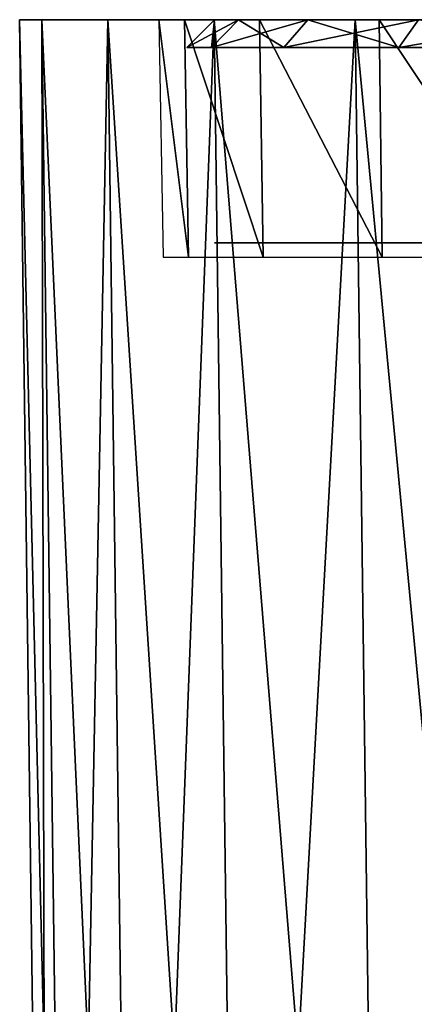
# Model space of a CAD drawing. Header units: millimetres. Extents: x -75 to 75, y -23 to 43.
# Tile 65 of 256: x -75 to -68, y 19 to 37. Entities that reach past the tile are written whole.
import ezdxf

# ---------------------------------------------------------------- set-up
doc = ezdxf.new("R2010")
doc.units = ezdxf.units.MM
doc.header["$LTSCALE"] = 81.481481
for name, color, linetype in [('10', 7, 'CONTINUOUS'), ('122', 7, 'CONTINUOUS'), ('123', 7, 'CONTINUOUS'), ('126', 7, 'CONTINUOUS'), ('129', 7, 'CONTINUOUS'), ('2', 7, 'CONTINUOUS'), ('32', 7, 'CONTINUOUS'), ('5', 7, 'CONTINUOUS'), ('9', 7, 'CONTINUOUS')]:
    doc.layers.add(name, color=color, linetype=linetype)

msp = doc.modelspace()

# ---------------------------------------------------------------- linework, layer by layer
at = {"layer": '10', "color": 251, "linetype": 'Continuous', "true_color": 0x565d62}
for points in [[(-74.115, 0, 92.077), (-74.599, 37, 92.562), (-75, 37, 89.001), (-74.115, 0, 92.077)], [(-74.516, 0, 88.517), (-74.115, 0, 92.077), (-75, 37, 89.001), (-74.516, 0, 88.517)], [(-72.931, 0, 95.459), (-73.416, 37, 95.943), (-74.599, 37, 92.562), (-72.931, 0, 95.459)], [(-74.115, 0, 92.077), (-72.931, 0, 95.459), (-74.599, 37, 92.562), (-74.115, 0, 92.077)], [(-72.931, 0, 95.459), (-71.025, 0, 98.492), (-73.416, 37, 95.943), (-72.931, 0, 95.459)], [(-71.025, 0, 98.492), (-71.51, 37, 98.977), (-73.416, 37, 95.943), (-71.025, 0, 98.492)], [(-68.492, 0, 101.025), (-68.977, 37, 101.51), (-71.51, 37, 98.977), (-68.492, 0, 101.025)], [(-71.025, 0, 98.492), (-68.492, 0, 101.025), (-71.51, 37, 98.977), (-71.025, 0, 98.492)], [(-65.459, 0, 102.931), (-65.943, 37, 103.416), (-68.977, 37, 101.51), (-65.459, 0, 102.931)], [(-68.492, 0, 101.025), (-65.459, 0, 102.931), (-68.977, 37, 101.51), (-68.492, 0, 101.025)]]:
    msp.add_3dface(points, dxfattribs=at)
at = {"layer": '122', "color": 250, "linetype": 'Continuous', "true_color": 0x1c1c1c}
for points in [[(71.074, 37, -92.236), (-71.5, 37, -89.001), (71.5, 37, -89.001), (71.074, 37, -92.236)], [(-71.074, 37, -92.236), (-71.5, 37, -89.001), (71.074, 37, -92.236), (-71.074, 37, -92.236)], [(71.5, 37, -89.001), (-71.5, 37, 88.999), (71.5, 37, 89.001), (71.5, 37, -89.001)], [(-71.5, 37, -89.001), (-71.5, 37, 88.999), (71.5, 37, -89.001), (-71.5, 37, -89.001)], [(-71.5, 37, 88.999), (-71.074, 37, 92.234), (71.5, 37, 89.001), (-71.5, 37, 88.999)], [(-69.825, 37, -95.251), (-71.074, 37, -92.236), (69.825, 37, -95.251), (-69.825, 37, -95.251)], [(71.5, 37, 89.001), (-71.074, 37, 92.234), (71.074, 37, 92.236), (71.5, 37, 89.001)], [(69.825, 37, -95.251), (-71.074, 37, -92.236), (71.074, 37, -92.236), (69.825, 37, -95.251)], [(-71.074, 37, 92.234), (-69.825, 37, 95.249), (71.074, 37, 92.236), (-71.074, 37, 92.234)], [(71.074, 37, 92.236), (-69.825, 37, 95.249), (69.825, 37, 95.251), (71.074, 37, 92.236)], [(-67.839, 37, -97.839), (-69.825, 37, -95.251), (67.839, 37, -97.839), (-67.839, 37, -97.839)], [(67.839, 37, -97.839), (-69.825, 37, -95.251), (69.825, 37, -95.251), (67.839, 37, -97.839)], [(-69.825, 37, 95.249), (-67.838, 37, 97.838), (69.825, 37, 95.251), (-69.825, 37, 95.249)]]:
    msp.add_3dface(points, dxfattribs=at)
at = {"layer": '123', "color": 251, "linetype": 'Continuous', "true_color": 0x464b4f}
for points in [[(57, 33, -87), (-71.5, 33, -89.001), (71.5, 33, -89.001), (57, 33, -87)], [(57, 33, -87), (-57, 33, -87), (-71.5, 33, -89.001), (57, 33, -87)], [(-71.5, 33, 88.999), (-57, 33, 27), (71.5, 33, 89.001), (-71.5, 33, 88.999)], [(-71.5, 33, -89.001), (-57, 33, 27), (-71.5, 33, 88.999), (-71.5, 33, -89.001)], [(-57, 33, -87), (-57, 33, 27), (-71.5, 33, -89.001), (-57, 33, -87)], [(-71.074, 33, 92.234), (-71.5, 33, 88.999), (71.5, 33, 89.001), (-71.074, 33, 92.234)], [(-71.5, 33, -89.001), (-71.074, 33, -92.236), (71.5, 33, -89.001), (-71.5, 33, -89.001)], [(71.074, 33, 92.236), (-71.074, 33, 92.234), (71.5, 33, 89.001), (71.074, 33, 92.236)], [(-69.825, 33, 95.249), (-71.074, 33, 92.234), (71.074, 33, 92.236), (-69.825, 33, 95.249)], [(71.5, 33, -89.001), (-71.074, 33, -92.236), (71.074, 33, -92.236), (71.5, 33, -89.001)], [(-71.074, 33, -92.236), (-69.825, 33, -95.251), (71.074, 33, -92.236), (-71.074, 33, -92.236)], [(69.825, 33, 95.251), (-69.825, 33, 95.249), (71.074, 33, 92.236), (69.825, 33, 95.251)], [(-67.838, 33, 97.838), (-69.825, 33, 95.249), (69.825, 33, 95.251), (-67.838, 33, 97.838)], [(71.074, 33, -92.236), (-69.825, 33, -95.251), (69.825, 33, -95.251), (71.074, 33, -92.236)], [(-69.825, 33, -95.251), (-67.839, 33, -97.839), (69.825, 33, -95.251), (-69.825, 33, -95.251)]]:
    msp.add_3dface(points, dxfattribs=at)
at = {"layer": '126', "color": 250, "linetype": 'Continuous', "true_color": 0x1c1c1c}
for points in [[(-71.5, 37, -89.001), (-71.074, 37, -92.236), (-72, 36.5, -89.001), (-71.5, 37, -89.001)], [(-72, 36.5, -89.001), (-71.074, 37, -92.236), (-71.557, 36.5, -92.366), (-72, 36.5, -89.001)], [(-71.074, 37, -92.236), (-69.825, 37, -95.251), (-71.557, 36.5, -92.366), (-71.074, 37, -92.236)], [(-71.557, 36.5, -92.366), (-69.825, 37, -95.251), (-70.259, 36.5, -95.501), (-71.557, 36.5, -92.366)], [(-69.825, 37, -95.251), (-67.839, 37, -97.839), (-70.259, 36.5, -95.501), (-69.825, 37, -95.251)], [(-70.259, 36.5, -95.501), (-67.839, 37, -97.839), (-68.193, 36.5, -98.193), (-70.259, 36.5, -95.501)], [(-68.193, 36.5, -98.193), (-65.251, 37, -99.825), (-65.501, 36.5, -100.259), (-68.193, 36.5, -98.193)], [(-67.839, 37, -97.839), (-65.251, 37, -99.825), (-68.193, 36.5, -98.193), (-67.839, 37, -97.839)]]:
    msp.add_3dface(points, dxfattribs=at)
at = {"layer": '129', "color": 250, "linetype": 'Continuous', "true_color": 0x1c1c1c}
for points in [[(-71.557, 36.5, 92.364), (-71.5, 37, 88.999), (-72, 36.5, 88.999), (-71.557, 36.5, 92.364)], [(-71.074, 37, 92.234), (-71.5, 37, 88.999), (-71.557, 36.5, 92.364), (-71.074, 37, 92.234)], [(-70.258, 36.5, 95.499), (-71.074, 37, 92.234), (-71.557, 36.5, 92.364), (-70.258, 36.5, 95.499)], [(-69.825, 37, 95.249), (-71.074, 37, 92.234), (-70.258, 36.5, 95.499), (-69.825, 37, 95.249)], [(-68.192, 36.5, 98.192), (-69.825, 37, 95.249), (-70.258, 36.5, 95.499), (-68.192, 36.5, 98.192)], [(-67.838, 37, 97.838), (-69.825, 37, 95.249), (-68.192, 36.5, 98.192), (-67.838, 37, 97.838)], [(-65.499, 36.5, 100.258), (-67.838, 37, 97.838), (-68.192, 36.5, 98.192), (-65.499, 36.5, 100.258)]]:
    msp.add_3dface(points, dxfattribs=at)
at = {"layer": '2', "color": 251, "linetype": 'Continuous', "true_color": 0x565d62}
for points in [[(-74.599, 37, 92.562), (-72.04, 37, 92.493), (-75, 37, 89.001), (-74.599, 37, 92.562)], [(-72.04, 37, 92.493), (-72.5, 37, 88.999), (-75, 37, 89.001), (-72.04, 37, 92.493)], [(-72.5, 37, -89.001), (-72.04, 37, -92.495), (-75, 37, -89.001), (-72.5, 37, -89.001)], [(-75, 37, 89.001), (-72.5, 37, -89.001), (-75, 37, -89.001), (-75, 37, 89.001)], [(-72.5, 37, 88.999), (-72.5, 37, -89.001), (-75, 37, 89.001), (-72.5, 37, 88.999)], [(-75, 37, -89.001), (-72.04, 37, -92.495), (-74.599, 37, -92.562), (-75, 37, -89.001)], [(-72.04, 37, -92.495), (-70.692, 37, -95.751), (-74.599, 37, -92.562), (-72.04, 37, -92.495)], [(-73.416, 37, 95.943), (-70.691, 37, 95.749), (-74.599, 37, 92.562), (-73.416, 37, 95.943)], [(-74.599, 37, -92.562), (-70.692, 37, -95.751), (-73.416, 37, -95.943), (-74.599, 37, -92.562)], [(-70.691, 37, 95.749), (-72.04, 37, 92.493), (-74.599, 37, 92.562), (-70.691, 37, 95.749)], [(-68.546, 37, 98.546), (-70.691, 37, 95.749), (-73.416, 37, 95.943), (-68.546, 37, 98.546)], [(-70.692, 37, -95.751), (-68.546, 37, -98.546), (-73.416, 37, -95.943), (-70.692, 37, -95.751)], [(-73.416, 37, -95.943), (-68.546, 37, -98.546), (-71.51, 37, -98.977), (-73.416, 37, -95.943)], [(-71.51, 37, 98.977), (-68.546, 37, 98.546), (-73.416, 37, 95.943), (-71.51, 37, 98.977)], [(-68.546, 37, -98.546), (-65.751, 37, -100.692), (-71.51, 37, -98.977), (-68.546, 37, -98.546)], [(-65.749, 37, 100.691), (-68.546, 37, 98.546), (-71.51, 37, 98.977), (-65.749, 37, 100.691)], [(-71.51, 37, -98.977), (-65.751, 37, -100.692), (-68.977, 37, -101.51), (-71.51, 37, -98.977)], [(-68.977, 37, 101.51), (-65.749, 37, 100.691), (-71.51, 37, 98.977), (-68.977, 37, 101.51)], [(-65.751, 37, -100.692), (-62.495, 37, -102.04), (-68.977, 37, -101.51), (-65.751, 37, -100.692)], [(-68.977, 37, -101.51), (-59.001, 37, -102.5), (-65.943, 37, -103.416), (-68.977, 37, -101.51)], [(-62.495, 37, -102.04), (-59.001, 37, -102.5), (-68.977, 37, -101.51), (-62.495, 37, -102.04)], [(-65.943, 37, 103.416), (-62.493, 37, 102.04), (-68.977, 37, 101.51), (-65.943, 37, 103.416)], [(-62.493, 37, 102.04), (-65.749, 37, 100.691), (-68.977, 37, 101.51), (-62.493, 37, 102.04)]]:
    msp.add_3dface(points, dxfattribs=at)
at = {"layer": '32', "color": 251, "linetype": 'Continuous', "true_color": 0x565d62}
for points in [[(-72.04, 37, -92.495), (-72.5, 37, -89.001), (-71.968, 32.741, -92.476), (-72.04, 37, -92.495)], [(-72.5, 37, -89.001), (-72.426, 32.741, -89.001), (-71.968, 32.741, -92.476), (-72.5, 37, -89.001)], [(-70.692, 37, -95.751), (-72.04, 37, -92.495), (-70.627, 32.741, -95.714), (-70.692, 37, -95.751)], [(-70.627, 32.741, -95.714), (-72.04, 37, -92.495), (-71.968, 32.741, -92.476), (-70.627, 32.741, -95.714)], [(-68.546, 37, -98.546), (-70.692, 37, -95.751), (-68.494, 32.741, -98.494), (-68.546, 37, -98.546)], [(-68.494, 32.741, -98.494), (-70.692, 37, -95.751), (-70.627, 32.741, -95.714), (-68.494, 32.741, -98.494)], [(-65.751, 37, -100.692), (-68.546, 37, -98.546), (-65.714, 32.741, -100.627), (-65.751, 37, -100.692)], [(-65.714, 32.741, -100.627), (-68.546, 37, -98.546), (-68.494, 32.741, -98.494), (-65.714, 32.741, -100.627)]]:
    msp.add_3dface(points, dxfattribs=at)
at = {"layer": '5', "color": 251, "linetype": 'Continuous', "true_color": 0x565d62}
for points in [[(-74.516, 0, 88.517), (-75, 37, 89.001), (-75, 37, -89.001), (-74.516, 0, 88.517)], [(-74.516, 0, -88.517), (-74.516, 0, 88.517), (-75, 37, -89.001), (-74.516, 0, -88.517)]]:
    msp.add_3dface(points, dxfattribs=at)
at = {"layer": '9', "color": 251, "linetype": 'Continuous', "true_color": 0x565d62}
for points in [[(-74.516, 0, -88.517), (-75, 37, -89.001), (-74.599, 37, -92.562), (-74.516, 0, -88.517)], [(-74.115, 0, -92.077), (-74.599, 37, -92.562), (-73.416, 37, -95.943), (-74.115, 0, -92.077)], [(-74.115, 0, -92.077), (-74.516, 0, -88.517), (-74.599, 37, -92.562), (-74.115, 0, -92.077)], [(-72.931, 0, -95.459), (-74.115, 0, -92.077), (-73.416, 37, -95.943), (-72.931, 0, -95.459)], [(-72.931, 0, -95.459), (-73.416, 37, -95.943), (-71.51, 37, -98.977), (-72.931, 0, -95.459)], [(-71.025, 0, -98.492), (-72.931, 0, -95.459), (-71.51, 37, -98.977), (-71.025, 0, -98.492)], [(-71.025, 0, -98.492), (-71.51, 37, -98.977), (-68.977, 37, -101.51), (-71.025, 0, -98.492)], [(-68.492, 0, -101.025), (-71.025, 0, -98.492), (-68.977, 37, -101.51), (-68.492, 0, -101.025)], [(-68.492, 0, -101.025), (-68.977, 37, -101.51), (-65.943, 37, -103.416), (-68.492, 0, -101.025)], [(-65.459, 0, -102.931), (-68.492, 0, -101.025), (-65.943, 37, -103.416), (-65.459, 0, -102.931)]]:
    msp.add_3dface(points, dxfattribs=at)

doc.saveas('drawing.dxf')
